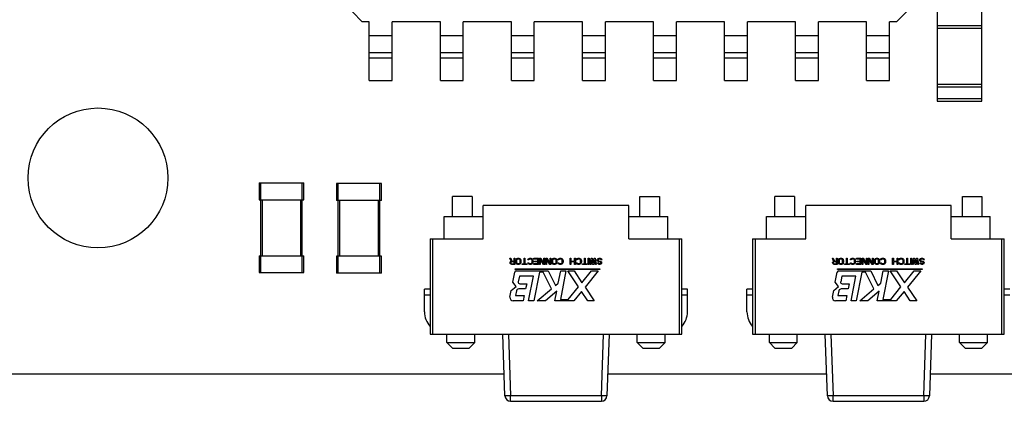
# Model space of a CAD drawing. Header units: millimetres. Extents: x -257 to 878, y 386 to 760.
# Tile 14 of 39: x 509.25 to 526.85, y 477.68 to 484.49. Entities that reach past the tile are written whole.
import ezdxf

# ---------------------------------------------------------------- set-up
doc = ezdxf.new("R2010")
doc.units = ezdxf.units.MM
doc.header["$LTSCALE"] = 30.734
doc.layers.get('0').update_dxf_attribs({"linetype": 'CONTINUOUS'})

msp = doc.modelspace()

# ---------------------------------------------------------------- linework, layer by layer
at = {"color": 7, "linetype": 'Continuous'}
for p, q in [((515.374, 484.457), (515.199, 484.632)), ((525.099, 484.632), (524.924, 484.457)), ((525.649, 484.637), (525.649, 483.037)), ((526.449, 483.037), (526.449, 484.637)), ((515.499, 484.457), (515.374, 484.457)), ((515.499, 483.407), (515.499, 484.457)), ((515.909, 483.407), (515.909, 484.457)), ((516.769, 484.457), (515.909, 484.457)), ((516.769, 483.407), (516.769, 484.457)), ((517.179, 483.407), (517.179, 484.457)), ((518.039, 484.457), (517.179, 484.457)), ((518.039, 483.407), (518.039, 484.457)), ((518.449, 483.407), (518.449, 484.457)), ((519.309, 484.457), (518.449, 484.457)), ((519.309, 483.407), (519.309, 484.457)), ((519.719, 483.407), (519.719, 484.457)), ((520.579, 484.457), (519.719, 484.457)), ((520.579, 483.407), (520.579, 484.457)), ((520.989, 483.407), (520.989, 484.457)), ((521.849, 484.457), (520.989, 484.457)), ((521.849, 483.407), (521.849, 484.457)), ((522.259, 483.407), (522.259, 484.457)), ((523.119, 484.457), (522.259, 484.457)), ((523.119, 483.407), (523.119, 484.457)), ((523.529, 483.407), (523.529, 484.457)), ((524.389, 484.457), (523.529, 484.457)), ((524.389, 483.407), (524.389, 484.457)), ((524.799, 483.407), (524.799, 484.457)), ((524.924, 484.457), (524.799, 484.457)), ((526.449, 484.382), (525.649, 484.382)), ((515.909, 484.207), (515.499, 484.207)), ((517.179, 484.207), (516.769, 484.207)), ((518.449, 484.207), (518.039, 484.207)), ((519.719, 484.207), (519.309, 484.207)), ((520.989, 484.207), (520.579, 484.207)), ((522.259, 484.207), (521.849, 484.207)), ((523.529, 484.207), (523.119, 484.207)), ((524.799, 484.207), (524.389, 484.207)), ((526.449, 484.337), (525.649, 484.337)), ((515.499, 483.907), (515.909, 483.907)), ((516.769, 483.907), (517.179, 483.907)), ((518.039, 483.907), (518.449, 483.907)), ((519.309, 483.907), (519.719, 483.907)), ((520.579, 483.907), (520.989, 483.907)), ((521.849, 483.907), (522.259, 483.907)), ((523.119, 483.907), (523.529, 483.907)), ((524.389, 483.907), (524.799, 483.907)), ((515.909, 483.807), (515.499, 483.807)), ((517.179, 483.807), (516.769, 483.807)), ((518.449, 483.807), (518.039, 483.807)), ((519.719, 483.807), (519.309, 483.807)), ((520.989, 483.807), (520.579, 483.807)), ((522.259, 483.807), (521.849, 483.807)), ((523.529, 483.807), (523.119, 483.807)), ((524.799, 483.807), (524.389, 483.807)), ((515.499, 483.407), (515.909, 483.407)), ((516.769, 483.407), (517.179, 483.407)), ((518.039, 483.407), (518.449, 483.407)), ((519.309, 483.407), (519.719, 483.407)), ((520.579, 483.407), (520.989, 483.407)), ((521.849, 483.407), (522.259, 483.407)), ((523.119, 483.407), (523.529, 483.407)), ((524.389, 483.407), (524.799, 483.407)), ((526.449, 483.337), (525.649, 483.337)), ((525.649, 483.292), (526.449, 483.292)), ((526.449, 483.082), (525.649, 483.082)), ((525.649, 483.037), (526.449, 483.037)), ((513.531, 481.577), (513.531, 481.277)), ((513.531, 481.577), (514.331, 481.577)), ((513.561, 479.977), (513.561, 481.577)), ((514.301, 479.977), (514.301, 481.577)), ((514.331, 481.277), (514.331, 481.577)), ((514.915, 481.567), (514.915, 481.267)), ((515.715, 481.567), (514.915, 481.567)), ((514.945, 479.967), (514.945, 481.567)), ((515.685, 479.967), (515.685, 481.567)), ((515.715, 481.267), (515.715, 481.567)), ((513.531, 481.277), (514.331, 481.277)), ((513.591, 480.277), (513.591, 481.277)), ((514.271, 481.277), (514.271, 480.277)), ((515.715, 481.267), (514.915, 481.267)), ((514.975, 480.267), (514.975, 481.267)), ((515.655, 481.267), (515.655, 480.267)), ((516.986, 480.977), (516.986, 481.335)), ((517.336, 481.335), (516.986, 481.335)), ((517.336, 481.335), (517.336, 480.977)), ((520.336, 480.977), (520.336, 481.335)), ((520.336, 481.335), (520.686, 481.335)), ((520.686, 481.335), (520.686, 480.977)), ((522.75, 480.977), (522.75, 481.335)), ((523.1, 481.335), (522.75, 481.335)), ((523.1, 481.335), (523.1, 480.977)), ((526.1, 480.977), (526.1, 481.335)), ((526.1, 481.335), (526.45, 481.335)), ((526.45, 481.335), (526.45, 480.977)), ((517.536, 480.577), (517.536, 481.177)), ((520.136, 481.177), (517.536, 481.177)), ((520.136, 480.577), (520.136, 481.177)), ((523.3, 480.577), (523.3, 481.177)), ((525.9, 481.177), (523.3, 481.177)), ((525.9, 480.577), (525.9, 481.177)), ((516.836, 480.577), (516.836, 480.977)), ((516.836, 480.977), (517.536, 480.977)), ((520.136, 480.977), (520.836, 480.977)), ((520.836, 480.577), (520.836, 480.977)), ((522.6, 480.577), (522.6, 480.977)), ((522.6, 480.977), (523.3, 480.977)), ((525.9, 480.977), (526.6, 480.977)), ((526.6, 480.577), (526.6, 480.977)), ((516.586, 480.577), (516.586, 478.877)), ((516.586, 480.577), (517.536, 480.577)), ((516.636, 478.877), (516.636, 480.577)), ((520.136, 480.577), (521.086, 480.577)), ((521.036, 480.577), (521.036, 478.877)), ((521.086, 478.877), (521.086, 480.577)), ((522.35, 480.577), (522.35, 478.877)), ((522.35, 480.577), (523.3, 480.577)), ((522.4, 478.877), (522.4, 480.577)), ((525.9, 480.577), (526.85, 480.577)), ((526.8, 480.577), (526.8, 478.877)), ((526.85, 478.877), (526.85, 480.577)), ((513.531, 480.277), (513.531, 479.977)), ((513.531, 480.277), (514.331, 480.277)), ((514.331, 479.977), (514.331, 480.277)), ((514.915, 480.267), (514.915, 479.967)), ((515.715, 480.267), (514.915, 480.267)), ((515.715, 479.967), (515.715, 480.267)), ((518.034, 480.178), (518.013, 480.232)), ((518.013, 480.232), (518.029, 480.232)), ((518.015, 480.157), (518.018, 480.164)), ((518.015, 480.148), (518.015, 480.157)), ((518.018, 480.141), (518.015, 480.148)), ((518.018, 480.164), (518.025, 480.174)), ((518.025, 480.131), (518.018, 480.141)), ((518.025, 480.174), (518.034, 480.178)), ((518.029, 480.232), (518.048, 480.183)), ((518.031, 480.162), (518.029, 480.155)), ((518.029, 480.155), (518.029, 480.148)), ((518.029, 480.148), (518.031, 480.141)), ((518.036, 480.167), (518.031, 480.162)), ((518.031, 480.141), (518.036, 480.136)), ((518.043, 480.169), (518.036, 480.167)), ((518.036, 480.136), (518.043, 480.134)), ((518.086, 480.169), (518.043, 480.169)), ((518.048, 480.183), (518.086, 480.183)), ((518.086, 480.183), (518.086, 480.232)), ((518.086, 480.232), (518.1, 480.232)), ((518.086, 480.134), (518.086, 480.169)), ((518.1, 480.232), (518.1, 480.122)), ((518.119, 480.195), (518.121, 480.206)), ((518.119, 480.16), (518.119, 480.195)), ((518.121, 480.148), (518.119, 480.16)), ((518.121, 480.206), (518.125, 480.216)), ((518.125, 480.139), (518.121, 480.148)), ((518.125, 480.216), (518.135, 480.225)), ((518.135, 480.129), (518.125, 480.139)), ((518.135, 480.204), (518.132, 480.195)), ((518.132, 480.195), (518.132, 480.16)), ((518.132, 480.16), (518.135, 480.15)), ((518.135, 480.225), (518.144, 480.23)), ((518.139, 480.211), (518.135, 480.204)), ((518.135, 480.15), (518.139, 480.143)), ((518.146, 480.216), (518.139, 480.211)), ((518.139, 480.143), (518.146, 480.139)), ((518.144, 480.23), (518.155, 480.232)), ((518.155, 480.218), (518.146, 480.216)), ((518.146, 480.139), (518.155, 480.136)), ((518.155, 480.232), (518.174, 480.232)), ((518.174, 480.218), (518.155, 480.218)), ((518.155, 480.136), (518.174, 480.136)), ((518.174, 480.232), (518.185, 480.23)), ((518.183, 480.216), (518.174, 480.218)), ((518.174, 480.136), (518.183, 480.139)), ((518.19, 480.211), (518.183, 480.216)), ((518.183, 480.139), (518.19, 480.143)), ((518.185, 480.23), (518.194, 480.225)), ((518.194, 480.204), (518.19, 480.211)), ((518.19, 480.143), (518.194, 480.15)), ((518.194, 480.225), (518.203, 480.216)), ((518.196, 480.195), (518.194, 480.204)), ((518.194, 480.15), (518.196, 480.16)), ((518.203, 480.139), (518.194, 480.129)), ((518.196, 480.16), (518.196, 480.195)), ((518.203, 480.216), (518.208, 480.206)), ((518.208, 480.148), (518.203, 480.139)), ((518.208, 480.206), (518.21, 480.195)), ((518.21, 480.16), (518.208, 480.148)), ((518.21, 480.195), (518.21, 480.16)), ((518.265, 480.134), (518.265, 480.232)), ((518.265, 480.232), (518.279, 480.232)), ((518.279, 480.232), (518.279, 480.134)), ((518.334, 480.204), (518.336, 480.216)), ((518.348, 480.204), (518.334, 480.204)), ((518.336, 480.139), (518.334, 480.15)), ((518.334, 480.15), (518.348, 480.15)), ((518.336, 480.216), (518.345, 480.225)), ((518.345, 480.129), (518.336, 480.139)), ((518.345, 480.225), (518.355, 480.23)), ((518.35, 480.211), (518.348, 480.204)), ((518.348, 480.15), (518.35, 480.143)), ((518.357, 480.216), (518.35, 480.211)), ((518.35, 480.143), (518.357, 480.139)), ((518.355, 480.23), (518.366, 480.232)), ((518.366, 480.218), (518.357, 480.216)), ((518.357, 480.139), (518.366, 480.136)), ((518.366, 480.232), (518.387, 480.232)), ((518.387, 480.218), (518.366, 480.218)), ((518.366, 480.136), (518.387, 480.136)), ((518.387, 480.232), (518.398, 480.23)), ((518.396, 480.216), (518.387, 480.218)), ((518.387, 480.136), (518.396, 480.139)), ((518.403, 480.211), (518.396, 480.216)), ((518.396, 480.139), (518.403, 480.143)), ((518.398, 480.23), (518.407, 480.225)), ((518.407, 480.204), (518.403, 480.211)), ((518.403, 480.143), (518.407, 480.15)), ((518.407, 480.225), (518.416, 480.216)), ((518.41, 480.195), (518.407, 480.204)), ((518.407, 480.15), (518.41, 480.16)), ((518.416, 480.139), (518.407, 480.129)), ((518.41, 480.16), (518.41, 480.195)), ((518.416, 480.216), (518.421, 480.206)), ((518.421, 480.148), (518.416, 480.139)), ((518.421, 480.206), (518.423, 480.195)), ((518.423, 480.16), (518.421, 480.148)), ((518.423, 480.195), (518.423, 480.16)), ((518.442, 480.218), (518.442, 480.232)), ((518.442, 480.232), (518.524, 480.232)), ((518.51, 480.218), (518.442, 480.218)), ((518.442, 480.122), (518.442, 480.136)), ((518.442, 480.136), (518.51, 480.136)), ((518.451, 480.167), (518.451, 480.181)), ((518.451, 480.181), (518.51, 480.181)), ((518.51, 480.167), (518.451, 480.167)), ((518.51, 480.181), (518.51, 480.218)), ((518.51, 480.136), (518.51, 480.167)), ((518.524, 480.232), (518.524, 480.122)), ((518.543, 480.122), (518.543, 480.232)), ((518.543, 480.232), (518.563, 480.232)), ((518.556, 480.216), (518.556, 480.122)), ((518.614, 480.122), (518.556, 480.216)), ((518.563, 480.232), (518.62, 480.136)), ((518.62, 480.136), (518.62, 480.232)), ((518.62, 480.232), (518.634, 480.232)), ((518.634, 480.232), (518.634, 480.122)), ((518.653, 480.122), (518.653, 480.232)), ((518.653, 480.232), (518.673, 480.232)), ((518.666, 480.216), (518.666, 480.122)), ((518.724, 480.122), (518.666, 480.216)), ((518.673, 480.232), (518.73, 480.136)), ((518.73, 480.136), (518.73, 480.232)), ((518.73, 480.232), (518.744, 480.232)), ((518.744, 480.232), (518.744, 480.122)), ((518.763, 480.195), (518.765, 480.206)), ((518.763, 480.16), (518.763, 480.195)), ((518.765, 480.148), (518.763, 480.16)), ((518.765, 480.206), (518.769, 480.216)), ((518.769, 480.139), (518.765, 480.148)), ((518.769, 480.216), (518.779, 480.225)), ((518.779, 480.129), (518.769, 480.139)), ((518.779, 480.204), (518.776, 480.195)), ((518.776, 480.195), (518.776, 480.16)), ((518.776, 480.16), (518.779, 480.15)), ((518.779, 480.225), (518.788, 480.23)), ((518.783, 480.211), (518.779, 480.204)), ((518.779, 480.15), (518.783, 480.143)), ((518.79, 480.216), (518.783, 480.211)), ((518.783, 480.143), (518.79, 480.139)), ((518.788, 480.23), (518.799, 480.232)), ((518.799, 480.218), (518.79, 480.216)), ((518.79, 480.139), (518.799, 480.136)), ((518.799, 480.232), (518.818, 480.232)), ((518.818, 480.218), (518.799, 480.218)), ((518.799, 480.136), (518.818, 480.136)), ((518.818, 480.232), (518.829, 480.23)), ((518.827, 480.216), (518.818, 480.218)), ((518.818, 480.136), (518.827, 480.139)), ((518.834, 480.211), (518.827, 480.216)), ((518.827, 480.139), (518.834, 480.143)), ((518.829, 480.23), (518.838, 480.225)), ((518.838, 480.204), (518.834, 480.211)), ((518.834, 480.143), (518.838, 480.15)), ((518.838, 480.225), (518.847, 480.216)), ((518.84, 480.195), (518.838, 480.204)), ((518.838, 480.15), (518.84, 480.16)), ((518.847, 480.139), (518.838, 480.129)), ((518.84, 480.16), (518.84, 480.195)), ((518.847, 480.216), (518.852, 480.206)), ((518.852, 480.148), (518.847, 480.139)), ((518.852, 480.206), (518.854, 480.195)), ((518.854, 480.16), (518.852, 480.148)), ((518.854, 480.195), (518.854, 480.16)), ((518.873, 480.204), (518.875, 480.216)), ((518.886, 480.204), (518.873, 480.204)), ((518.875, 480.139), (518.873, 480.15)), ((518.873, 480.15), (518.886, 480.15)), ((518.875, 480.216), (518.884, 480.225)), ((518.884, 480.129), (518.875, 480.139)), ((518.884, 480.225), (518.893, 480.23)), ((518.889, 480.211), (518.886, 480.204)), ((518.886, 480.15), (518.889, 480.143)), ((518.895, 480.216), (518.889, 480.211)), ((518.889, 480.143), (518.895, 480.139)), ((518.893, 480.23), (518.905, 480.232)), ((518.905, 480.218), (518.895, 480.216)), ((518.895, 480.139), (518.905, 480.136)), ((518.905, 480.232), (518.925, 480.232)), ((518.925, 480.218), (518.905, 480.218)), ((518.905, 480.136), (518.925, 480.136)), ((518.925, 480.232), (518.937, 480.23)), ((518.934, 480.216), (518.925, 480.218)), ((518.925, 480.136), (518.934, 480.139)), ((518.941, 480.211), (518.934, 480.216)), ((518.934, 480.139), (518.941, 480.143)), ((518.937, 480.23), (518.946, 480.225)), ((518.946, 480.204), (518.941, 480.211)), ((518.941, 480.143), (518.946, 480.15)), ((518.946, 480.225), (518.955, 480.216)), ((518.948, 480.195), (518.946, 480.204)), ((518.946, 480.15), (518.948, 480.16)), ((518.955, 480.139), (518.946, 480.129)), ((518.948, 480.16), (518.948, 480.195)), ((518.955, 480.216), (518.96, 480.206)), ((518.96, 480.148), (518.955, 480.139)), ((518.96, 480.206), (518.962, 480.195)), ((518.962, 480.16), (518.96, 480.148)), ((518.962, 480.195), (518.962, 480.16)), ((519.09, 480.122), (519.09, 480.232)), ((519.09, 480.232), (519.104, 480.232)), ((519.104, 480.232), (519.104, 480.181)), ((519.104, 480.181), (519.168, 480.181)), ((519.104, 480.167), (519.104, 480.122)), ((519.168, 480.167), (519.104, 480.167)), ((519.168, 480.181), (519.168, 480.232)), ((519.168, 480.232), (519.182, 480.232)), ((519.168, 480.122), (519.168, 480.167)), ((519.182, 480.232), (519.182, 480.122)), ((519.2, 480.204), (519.203, 480.216)), ((519.214, 480.204), (519.2, 480.204)), ((519.203, 480.139), (519.2, 480.15)), ((519.2, 480.15), (519.214, 480.15)), ((519.203, 480.216), (519.212, 480.225)), ((519.212, 480.129), (519.203, 480.139)), ((519.212, 480.225), (519.221, 480.23)), ((519.216, 480.211), (519.214, 480.204)), ((519.214, 480.15), (519.216, 480.143)), ((519.223, 480.216), (519.216, 480.211)), ((519.216, 480.143), (519.223, 480.139)), ((519.221, 480.23), (519.232, 480.232)), ((519.232, 480.218), (519.223, 480.216)), ((519.223, 480.139), (519.232, 480.136)), ((519.232, 480.232), (519.253, 480.232)), ((519.253, 480.218), (519.232, 480.218)), ((519.232, 480.136), (519.253, 480.136)), ((519.253, 480.232), (519.264, 480.23)), ((519.262, 480.216), (519.253, 480.218)), ((519.253, 480.136), (519.262, 480.139)), ((519.269, 480.211), (519.262, 480.216)), ((519.262, 480.139), (519.269, 480.143)), ((519.264, 480.23), (519.274, 480.225)), ((519.274, 480.204), (519.269, 480.211)), ((519.269, 480.143), (519.274, 480.15)), ((519.274, 480.225), (519.283, 480.216)), ((519.276, 480.195), (519.274, 480.204)), ((519.274, 480.15), (519.276, 480.16)), ((519.283, 480.139), (519.274, 480.129)), ((519.276, 480.16), (519.276, 480.195)), ((519.283, 480.216), (519.287, 480.206)), ((519.287, 480.148), (519.283, 480.139)), ((519.287, 480.206), (519.29, 480.195)), ((519.29, 480.16), (519.287, 480.148)), ((519.29, 480.195), (519.29, 480.16)), ((519.345, 480.134), (519.345, 480.232)), ((519.345, 480.232), (519.358, 480.232)), ((519.358, 480.232), (519.358, 480.134)), ((519.413, 480.122), (519.413, 480.232)), ((519.413, 480.232), (519.427, 480.232)), ((519.427, 480.232), (519.427, 480.122)), ((519.445, 480.122), (519.464, 480.232)), ((519.473, 480.206), (519.459, 480.122)), ((519.464, 480.232), (519.482, 480.232)), ((519.491, 480.122), (519.473, 480.206)), ((519.482, 480.232), (519.5, 480.143)), ((519.5, 480.143), (519.519, 480.232)), ((519.528, 480.206), (519.51, 480.122)), ((519.519, 480.232), (519.537, 480.232)), ((519.542, 480.122), (519.528, 480.206)), ((519.537, 480.232), (519.555, 480.122)), ((519.574, 480.206), (519.578, 480.216)), ((519.574, 480.195), (519.574, 480.206)), ((519.578, 480.185), (519.574, 480.195)), ((519.578, 480.216), (519.588, 480.225)), ((519.588, 480.176), (519.578, 480.185)), ((519.583, 480.141), (519.581, 480.148)), ((519.581, 480.148), (519.594, 480.148)), ((519.59, 480.131), (519.583, 480.141)), ((519.588, 480.225), (519.597, 480.23)), ((519.592, 480.211), (519.588, 480.204)), ((519.588, 480.204), (519.588, 480.197)), ((519.588, 480.197), (519.592, 480.19)), ((519.597, 480.171), (519.588, 480.176)), ((519.599, 480.216), (519.592, 480.211)), ((519.592, 480.19), (519.599, 480.185)), ((519.594, 480.148), (519.597, 480.143)), ((519.597, 480.23), (519.608, 480.232)), ((519.608, 480.169), (519.597, 480.171)), ((519.597, 480.143), (519.601, 480.139)), ((519.608, 480.218), (519.599, 480.216)), ((519.599, 480.185), (519.608, 480.183)), ((519.601, 480.139), (519.608, 480.136)), ((519.608, 480.232), (519.626, 480.232)), ((519.626, 480.218), (519.608, 480.218)), ((519.608, 480.183), (519.622, 480.183)), ((519.622, 480.169), (519.608, 480.169)), ((519.608, 480.136), (519.622, 480.136)), ((519.622, 480.183), (519.631, 480.181)), ((519.629, 480.167), (519.622, 480.169)), ((519.622, 480.136), (519.629, 480.139)), ((519.626, 480.232), (519.638, 480.23)), ((519.636, 480.216), (519.626, 480.218)), ((519.636, 480.162), (519.629, 480.167)), ((519.629, 480.139), (519.636, 480.143)), ((519.631, 480.181), (519.64, 480.176)), ((519.643, 480.209), (519.636, 480.216)), ((519.638, 480.155), (519.636, 480.162)), ((519.636, 480.143), (519.638, 480.15)), ((519.638, 480.23), (519.649, 480.223)), ((519.638, 480.15), (519.638, 480.155)), ((519.64, 480.176), (519.649, 480.167)), ((519.649, 480.139), (519.64, 480.129)), ((519.645, 480.202), (519.643, 480.209)), ((519.659, 480.202), (519.645, 480.202)), ((519.649, 480.223), (519.656, 480.211)), ((519.649, 480.167), (519.652, 480.157)), ((519.652, 480.148), (519.649, 480.139)), ((519.652, 480.157), (519.652, 480.148)), ((519.656, 480.211), (519.659, 480.202)), ((523.798, 480.178), (523.777, 480.232)), ((523.777, 480.232), (523.793, 480.232)), ((523.779, 480.157), (523.782, 480.164)), ((523.779, 480.148), (523.779, 480.157)), ((523.782, 480.141), (523.779, 480.148)), ((523.782, 480.164), (523.789, 480.174)), ((523.789, 480.131), (523.782, 480.141)), ((523.789, 480.174), (523.798, 480.178)), ((523.793, 480.232), (523.812, 480.183)), ((523.795, 480.162), (523.793, 480.155)), ((523.793, 480.155), (523.793, 480.148)), ((523.793, 480.148), (523.795, 480.141)), ((523.8, 480.167), (523.795, 480.162)), ((523.795, 480.141), (523.8, 480.136)), ((523.807, 480.169), (523.8, 480.167)), ((523.8, 480.136), (523.807, 480.134)), ((523.85, 480.169), (523.807, 480.169)), ((523.812, 480.183), (523.85, 480.183)), ((523.85, 480.183), (523.85, 480.232)), ((523.85, 480.232), (523.864, 480.232)), ((523.85, 480.134), (523.85, 480.169)), ((523.864, 480.232), (523.864, 480.122)), ((523.883, 480.195), (523.885, 480.206)), ((523.883, 480.16), (523.883, 480.195)), ((523.885, 480.148), (523.883, 480.16)), ((523.885, 480.206), (523.889, 480.216)), ((523.889, 480.139), (523.885, 480.148)), ((523.889, 480.216), (523.899, 480.225)), ((523.899, 480.129), (523.889, 480.139)), ((523.899, 480.204), (523.896, 480.195)), ((523.896, 480.195), (523.896, 480.16)), ((523.896, 480.16), (523.899, 480.15)), ((523.899, 480.225), (523.908, 480.23)), ((523.903, 480.211), (523.899, 480.204)), ((523.899, 480.15), (523.903, 480.143)), ((523.91, 480.216), (523.903, 480.211)), ((523.903, 480.143), (523.91, 480.139)), ((523.908, 480.23), (523.919, 480.232)), ((523.919, 480.218), (523.91, 480.216)), ((523.91, 480.139), (523.919, 480.136)), ((523.919, 480.232), (523.938, 480.232)), ((523.938, 480.218), (523.919, 480.218)), ((523.919, 480.136), (523.938, 480.136)), ((523.938, 480.232), (523.949, 480.23)), ((523.947, 480.216), (523.938, 480.218)), ((523.938, 480.136), (523.947, 480.139)), ((523.954, 480.211), (523.947, 480.216)), ((523.947, 480.139), (523.954, 480.143)), ((523.949, 480.23), (523.958, 480.225)), ((523.958, 480.204), (523.954, 480.211)), ((523.954, 480.143), (523.958, 480.15)), ((523.958, 480.225), (523.967, 480.216)), ((523.96, 480.195), (523.958, 480.204)), ((523.958, 480.15), (523.96, 480.16)), ((523.967, 480.139), (523.958, 480.129)), ((523.96, 480.16), (523.96, 480.195)), ((523.967, 480.216), (523.972, 480.206)), ((523.972, 480.148), (523.967, 480.139)), ((523.972, 480.206), (523.974, 480.195)), ((523.974, 480.16), (523.972, 480.148)), ((523.974, 480.195), (523.974, 480.16)), ((524.029, 480.134), (524.029, 480.232)), ((524.029, 480.232), (524.043, 480.232)), ((524.043, 480.232), (524.043, 480.134)), ((524.098, 480.204), (524.1, 480.216)), ((524.112, 480.204), (524.098, 480.204)), ((524.1, 480.139), (524.098, 480.15)), ((524.098, 480.15), (524.112, 480.15)), ((524.1, 480.216), (524.109, 480.225)), ((524.109, 480.129), (524.1, 480.139)), ((524.109, 480.225), (524.119, 480.23)), ((524.114, 480.211), (524.112, 480.204)), ((524.112, 480.15), (524.114, 480.143)), ((524.121, 480.216), (524.114, 480.211)), ((524.114, 480.143), (524.121, 480.139)), ((524.119, 480.23), (524.13, 480.232)), ((524.13, 480.218), (524.121, 480.216)), ((524.121, 480.139), (524.13, 480.136)), ((524.13, 480.232), (524.151, 480.232)), ((524.151, 480.218), (524.13, 480.218)), ((524.13, 480.136), (524.151, 480.136)), ((524.151, 480.232), (524.162, 480.23)), ((524.16, 480.216), (524.151, 480.218)), ((524.151, 480.136), (524.16, 480.139)), ((524.167, 480.211), (524.16, 480.216)), ((524.16, 480.139), (524.167, 480.143)), ((524.162, 480.23), (524.171, 480.225)), ((524.171, 480.204), (524.167, 480.211)), ((524.167, 480.143), (524.171, 480.15)), ((524.171, 480.225), (524.18, 480.216)), ((524.174, 480.195), (524.171, 480.204)), ((524.171, 480.15), (524.174, 480.16)), ((524.18, 480.139), (524.171, 480.129)), ((524.174, 480.16), (524.174, 480.195)), ((524.18, 480.216), (524.185, 480.206)), ((524.185, 480.148), (524.18, 480.139)), ((524.185, 480.206), (524.187, 480.195)), ((524.187, 480.16), (524.185, 480.148)), ((524.187, 480.195), (524.187, 480.16)), ((524.206, 480.218), (524.206, 480.232)), ((524.206, 480.232), (524.288, 480.232)), ((524.274, 480.218), (524.206, 480.218)), ((524.206, 480.122), (524.206, 480.136)), ((524.206, 480.136), (524.274, 480.136)), ((524.215, 480.167), (524.215, 480.181)), ((524.215, 480.181), (524.274, 480.181)), ((524.274, 480.167), (524.215, 480.167)), ((524.274, 480.181), (524.274, 480.218)), ((524.274, 480.136), (524.274, 480.167)), ((524.288, 480.232), (524.288, 480.122)), ((524.307, 480.122), (524.307, 480.232)), ((524.307, 480.232), (524.327, 480.232)), ((524.32, 480.216), (524.32, 480.122)), ((524.378, 480.122), (524.32, 480.216)), ((524.327, 480.232), (524.384, 480.136)), ((524.384, 480.136), (524.384, 480.232)), ((524.384, 480.232), (524.398, 480.232)), ((524.398, 480.232), (524.398, 480.122)), ((524.417, 480.122), (524.417, 480.232)), ((524.417, 480.232), (524.437, 480.232)), ((524.43, 480.216), (524.43, 480.122)), ((524.488, 480.122), (524.43, 480.216)), ((524.437, 480.232), (524.494, 480.136)), ((524.494, 480.136), (524.494, 480.232)), ((524.494, 480.232), (524.508, 480.232)), ((524.508, 480.232), (524.508, 480.122)), ((524.527, 480.195), (524.529, 480.206)), ((524.527, 480.16), (524.527, 480.195)), ((524.529, 480.148), (524.527, 480.16)), ((524.529, 480.206), (524.533, 480.216)), ((524.533, 480.139), (524.529, 480.148)), ((524.533, 480.216), (524.543, 480.225)), ((524.543, 480.129), (524.533, 480.139)), ((524.543, 480.204), (524.54, 480.195)), ((524.54, 480.195), (524.54, 480.16)), ((524.54, 480.16), (524.543, 480.15)), ((524.543, 480.225), (524.552, 480.23)), ((524.547, 480.211), (524.543, 480.204)), ((524.543, 480.15), (524.547, 480.143)), ((524.554, 480.216), (524.547, 480.211)), ((524.547, 480.143), (524.554, 480.139)), ((524.552, 480.23), (524.563, 480.232)), ((524.563, 480.218), (524.554, 480.216)), ((524.554, 480.139), (524.563, 480.136)), ((524.563, 480.232), (524.582, 480.232)), ((524.582, 480.218), (524.563, 480.218)), ((524.563, 480.136), (524.582, 480.136)), ((524.582, 480.232), (524.593, 480.23)), ((524.591, 480.216), (524.582, 480.218)), ((524.582, 480.136), (524.591, 480.139)), ((524.598, 480.211), (524.591, 480.216)), ((524.591, 480.139), (524.598, 480.143)), ((524.593, 480.23), (524.602, 480.225)), ((524.602, 480.204), (524.598, 480.211)), ((524.598, 480.143), (524.602, 480.15)), ((524.602, 480.225), (524.611, 480.216)), ((524.604, 480.195), (524.602, 480.204)), ((524.602, 480.15), (524.604, 480.16)), ((524.611, 480.139), (524.602, 480.129)), ((524.604, 480.16), (524.604, 480.195)), ((524.611, 480.216), (524.616, 480.206)), ((524.616, 480.148), (524.611, 480.139)), ((524.616, 480.206), (524.618, 480.195)), ((524.618, 480.16), (524.616, 480.148)), ((524.618, 480.195), (524.618, 480.16)), ((524.637, 480.204), (524.639, 480.216)), ((524.65, 480.204), (524.637, 480.204)), ((524.639, 480.139), (524.637, 480.15)), ((524.637, 480.15), (524.65, 480.15)), ((524.639, 480.216), (524.648, 480.225)), ((524.648, 480.129), (524.639, 480.139)), ((524.648, 480.225), (524.657, 480.23)), ((524.653, 480.211), (524.65, 480.204)), ((524.65, 480.15), (524.653, 480.143)), ((524.659, 480.216), (524.653, 480.211)), ((524.653, 480.143), (524.659, 480.139)), ((524.657, 480.23), (524.669, 480.232)), ((524.669, 480.218), (524.659, 480.216)), ((524.659, 480.139), (524.669, 480.136)), ((524.669, 480.232), (524.689, 480.232)), ((524.689, 480.218), (524.669, 480.218)), ((524.669, 480.136), (524.689, 480.136)), ((524.689, 480.232), (524.701, 480.23)), ((524.698, 480.216), (524.689, 480.218)), ((524.689, 480.136), (524.698, 480.139)), ((524.705, 480.211), (524.698, 480.216)), ((524.698, 480.139), (524.705, 480.143)), ((524.701, 480.23), (524.71, 480.225)), ((524.71, 480.204), (524.705, 480.211)), ((524.705, 480.143), (524.71, 480.15)), ((524.71, 480.225), (524.719, 480.216)), ((524.712, 480.195), (524.71, 480.204)), ((524.71, 480.15), (524.712, 480.16)), ((524.719, 480.139), (524.71, 480.129)), ((524.712, 480.16), (524.712, 480.195)), ((524.719, 480.216), (524.724, 480.206)), ((524.724, 480.148), (524.719, 480.139)), ((524.724, 480.206), (524.726, 480.195)), ((524.726, 480.16), (524.724, 480.148)), ((524.726, 480.195), (524.726, 480.16)), ((524.854, 480.122), (524.854, 480.232)), ((524.854, 480.232), (524.868, 480.232)), ((524.868, 480.232), (524.868, 480.181)), ((524.868, 480.181), (524.932, 480.181)), ((524.868, 480.167), (524.868, 480.122)), ((524.932, 480.167), (524.868, 480.167)), ((524.932, 480.181), (524.932, 480.232)), ((524.932, 480.232), (524.946, 480.232)), ((524.932, 480.122), (524.932, 480.167)), ((524.946, 480.232), (524.946, 480.122)), ((524.964, 480.204), (524.967, 480.216)), ((524.978, 480.204), (524.964, 480.204)), ((524.967, 480.139), (524.964, 480.15)), ((524.964, 480.15), (524.978, 480.15)), ((524.967, 480.216), (524.976, 480.225)), ((524.976, 480.129), (524.967, 480.139)), ((524.976, 480.225), (524.985, 480.23)), ((524.98, 480.211), (524.978, 480.204)), ((524.978, 480.15), (524.98, 480.143)), ((524.987, 480.216), (524.98, 480.211)), ((524.98, 480.143), (524.987, 480.139)), ((524.985, 480.23), (524.996, 480.232)), ((524.996, 480.218), (524.987, 480.216)), ((524.987, 480.139), (524.996, 480.136)), ((524.996, 480.232), (525.017, 480.232)), ((525.017, 480.218), (524.996, 480.218)), ((524.996, 480.136), (525.017, 480.136)), ((525.017, 480.232), (525.028, 480.23)), ((525.026, 480.216), (525.017, 480.218)), ((525.017, 480.136), (525.026, 480.139)), ((525.033, 480.211), (525.026, 480.216)), ((525.026, 480.139), (525.033, 480.143)), ((525.028, 480.23), (525.038, 480.225)), ((525.038, 480.204), (525.033, 480.211)), ((525.033, 480.143), (525.038, 480.15)), ((525.038, 480.225), (525.047, 480.216)), ((525.04, 480.195), (525.038, 480.204)), ((525.038, 480.15), (525.04, 480.16)), ((525.047, 480.139), (525.038, 480.129)), ((525.04, 480.16), (525.04, 480.195)), ((525.047, 480.216), (525.051, 480.206)), ((525.051, 480.148), (525.047, 480.139)), ((525.051, 480.206), (525.054, 480.195)), ((525.054, 480.16), (525.051, 480.148)), ((525.054, 480.195), (525.054, 480.16)), ((525.109, 480.134), (525.109, 480.232)), ((525.109, 480.232), (525.122, 480.232)), ((525.122, 480.232), (525.122, 480.134)), ((525.177, 480.122), (525.177, 480.232)), ((525.177, 480.232), (525.191, 480.232)), ((525.191, 480.232), (525.191, 480.122)), ((525.209, 480.122), (525.228, 480.232)), ((525.237, 480.206), (525.223, 480.122)), ((525.228, 480.232), (525.246, 480.232)), ((525.255, 480.122), (525.237, 480.206)), ((525.246, 480.232), (525.264, 480.143)), ((525.264, 480.143), (525.283, 480.232)), ((525.292, 480.206), (525.274, 480.122)), ((525.283, 480.232), (525.301, 480.232)), ((525.306, 480.122), (525.292, 480.206)), ((525.301, 480.232), (525.319, 480.122)), ((525.338, 480.206), (525.342, 480.216)), ((525.338, 480.195), (525.338, 480.206)), ((525.342, 480.185), (525.338, 480.195)), ((525.342, 480.216), (525.352, 480.225)), ((525.352, 480.176), (525.342, 480.185)), ((525.347, 480.141), (525.345, 480.148)), ((525.345, 480.148), (525.358, 480.148)), ((525.354, 480.131), (525.347, 480.141)), ((525.352, 480.225), (525.361, 480.23)), ((525.356, 480.211), (525.352, 480.204)), ((525.352, 480.204), (525.352, 480.197)), ((525.352, 480.197), (525.356, 480.19)), ((525.361, 480.171), (525.352, 480.176)), ((525.363, 480.216), (525.356, 480.211)), ((525.356, 480.19), (525.363, 480.185)), ((525.358, 480.148), (525.361, 480.143)), ((525.361, 480.23), (525.372, 480.232)), ((525.372, 480.169), (525.361, 480.171)), ((525.361, 480.143), (525.365, 480.139)), ((525.372, 480.218), (525.363, 480.216)), ((525.363, 480.185), (525.372, 480.183)), ((525.365, 480.139), (525.372, 480.136)), ((525.372, 480.232), (525.39, 480.232)), ((525.39, 480.218), (525.372, 480.218)), ((525.372, 480.183), (525.386, 480.183)), ((525.386, 480.169), (525.372, 480.169)), ((525.372, 480.136), (525.386, 480.136)), ((525.386, 480.183), (525.395, 480.181)), ((525.393, 480.167), (525.386, 480.169)), ((525.386, 480.136), (525.393, 480.139)), ((525.39, 480.232), (525.402, 480.23)), ((525.4, 480.216), (525.39, 480.218)), ((525.4, 480.162), (525.393, 480.167)), ((525.393, 480.139), (525.4, 480.143)), ((525.395, 480.181), (525.404, 480.176)), ((525.407, 480.209), (525.4, 480.216)), ((525.402, 480.155), (525.4, 480.162)), ((525.4, 480.143), (525.402, 480.15)), ((525.402, 480.23), (525.413, 480.223)), ((525.402, 480.15), (525.402, 480.155)), ((525.404, 480.176), (525.413, 480.167)), ((525.413, 480.139), (525.404, 480.129)), ((525.409, 480.202), (525.407, 480.209)), ((525.423, 480.202), (525.409, 480.202)), ((525.413, 480.223), (525.42, 480.211)), ((525.413, 480.167), (525.416, 480.157)), ((525.416, 480.148), (525.413, 480.139)), ((525.416, 480.157), (525.416, 480.148)), ((525.42, 480.211), (525.423, 480.202)), ((513.531, 479.977), (514.331, 479.977)), ((515.715, 479.967), (514.915, 479.967)), ((518.034, 480.124), (518.025, 480.131)), ((518.045, 480.122), (518.034, 480.124)), ((518.043, 480.134), (518.086, 480.134)), ((518.1, 480.122), (518.045, 480.122)), ((518.065, 479.806), (518.1, 479.983)), ((518.105, 480.029), (518.105, 480.041)), ((518.105, 480.041), (519.62, 480.041)), ((519.62, 480.029), (518.105, 480.029)), ((518.126, 480.005), (518.699, 480.005)), ((518.144, 480.124), (518.135, 480.129)), ((518.155, 480.122), (518.144, 480.124)), ((518.174, 480.122), (518.155, 480.122)), ((518.185, 480.124), (518.174, 480.122)), ((518.194, 480.129), (518.185, 480.124)), ((518.229, 480.122), (518.229, 480.134)), ((518.229, 480.134), (518.265, 480.134)), ((518.316, 480.122), (518.229, 480.122)), ((518.279, 480.134), (518.316, 480.134)), ((518.316, 480.134), (518.316, 480.122)), ((518.355, 480.124), (518.345, 480.129)), ((518.366, 480.122), (518.355, 480.124)), ((518.387, 480.122), (518.366, 480.122)), ((518.398, 480.124), (518.387, 480.122)), ((518.407, 480.129), (518.398, 480.124)), ((518.54, 479.984), (518.44, 479.471)), ((518.524, 480.122), (518.442, 480.122)), ((518.606, 479.984), (518.54, 479.984)), ((518.556, 480.122), (518.543, 480.122)), ((518.754, 479.684), (518.606, 479.984)), ((518.634, 480.122), (518.614, 480.122)), ((518.666, 480.122), (518.653, 480.122)), ((518.699, 480.005), (518.827, 479.746)), ((518.744, 480.122), (518.724, 480.122)), ((518.788, 480.124), (518.779, 480.129)), ((518.799, 480.122), (518.788, 480.124)), ((518.818, 480.122), (518.799, 480.122)), ((518.829, 480.124), (518.818, 480.122)), ((518.838, 480.129), (518.829, 480.124)), ((518.878, 479.789), (518.92, 480.005)), ((518.893, 480.124), (518.884, 480.129)), ((518.905, 480.122), (518.893, 480.124)), ((518.925, 480.122), (518.905, 480.122)), ((519.013, 480.005), (518.914, 479.495)), ((518.92, 480.005), (519.013, 480.005)), ((518.937, 480.124), (518.925, 480.122)), ((518.946, 480.129), (518.937, 480.124)), ((519.238, 479.719), (519.046, 480.005)), ((519.046, 480.005), (519.16, 480.005)), ((519.104, 480.122), (519.09, 480.122)), ((519.16, 480.005), (519.301, 479.796)), ((519.182, 480.122), (519.168, 480.122)), ((519.221, 480.124), (519.212, 480.129)), ((519.232, 480.122), (519.221, 480.124)), ((519.253, 480.122), (519.232, 480.122)), ((519.264, 480.124), (519.253, 480.122)), ((519.274, 480.129), (519.264, 480.124)), ((519.301, 479.796), (519.472, 480.005)), ((519.308, 480.122), (519.308, 480.134)), ((519.308, 480.134), (519.345, 480.134)), ((519.395, 480.122), (519.308, 480.122)), ((519.592, 480.005), (519.355, 479.715)), ((519.358, 480.134), (519.395, 480.134)), ((519.395, 480.134), (519.395, 480.122)), ((519.427, 480.122), (519.413, 480.122)), ((519.459, 480.122), (519.445, 480.122)), ((519.472, 480.005), (519.592, 480.005)), ((519.51, 480.122), (519.491, 480.122)), ((519.555, 480.122), (519.542, 480.122)), ((519.599, 480.124), (519.59, 480.131)), ((519.61, 480.122), (519.599, 480.124)), ((519.622, 480.122), (519.61, 480.122)), ((519.62, 480.041), (519.62, 480.029)), ((519.631, 480.124), (519.622, 480.122)), ((519.64, 480.129), (519.631, 480.124)), ((523.798, 480.124), (523.789, 480.131)), ((523.809, 480.122), (523.798, 480.124)), ((523.807, 480.134), (523.85, 480.134)), ((523.864, 480.122), (523.809, 480.122)), ((523.829, 479.806), (523.864, 479.983)), ((523.869, 480.029), (523.869, 480.041)), ((523.869, 480.041), (525.384, 480.041)), ((525.384, 480.029), (523.869, 480.029)), ((523.89, 480.005), (524.463, 480.005)), ((523.908, 480.124), (523.899, 480.129)), ((523.919, 480.122), (523.908, 480.124)), ((523.938, 480.122), (523.919, 480.122)), ((523.949, 480.124), (523.938, 480.122)), ((523.958, 480.129), (523.949, 480.124)), ((523.993, 480.122), (523.993, 480.134)), ((523.993, 480.134), (524.029, 480.134)), ((524.08, 480.122), (523.993, 480.122)), ((524.043, 480.134), (524.08, 480.134)), ((524.08, 480.134), (524.08, 480.122)), ((524.119, 480.124), (524.109, 480.129)), ((524.13, 480.122), (524.119, 480.124)), ((524.151, 480.122), (524.13, 480.122)), ((524.162, 480.124), (524.151, 480.122)), ((524.171, 480.129), (524.162, 480.124)), ((524.304, 479.984), (524.204, 479.471)), ((524.288, 480.122), (524.206, 480.122)), ((524.37, 479.984), (524.304, 479.984)), ((524.32, 480.122), (524.307, 480.122)), ((524.518, 479.684), (524.37, 479.984)), ((524.398, 480.122), (524.378, 480.122)), ((524.43, 480.122), (524.417, 480.122)), ((524.463, 480.005), (524.591, 479.746)), ((524.508, 480.122), (524.488, 480.122)), ((524.552, 480.124), (524.543, 480.129)), ((524.563, 480.122), (524.552, 480.124)), ((524.582, 480.122), (524.563, 480.122)), ((524.593, 480.124), (524.582, 480.122)), ((524.602, 480.129), (524.593, 480.124)), ((524.642, 479.789), (524.684, 480.005)), ((524.657, 480.124), (524.648, 480.129)), ((524.669, 480.122), (524.657, 480.124)), ((524.689, 480.122), (524.669, 480.122)), ((524.777, 480.005), (524.678, 479.495)), ((524.684, 480.005), (524.777, 480.005)), ((524.701, 480.124), (524.689, 480.122)), ((524.71, 480.129), (524.701, 480.124)), ((525.002, 479.719), (524.81, 480.005)), ((524.81, 480.005), (524.924, 480.005)), ((524.868, 480.122), (524.854, 480.122)), ((524.924, 480.005), (525.065, 479.796)), ((524.946, 480.122), (524.932, 480.122)), ((524.985, 480.124), (524.976, 480.129)), ((524.996, 480.122), (524.985, 480.124)), ((525.017, 480.122), (524.996, 480.122)), ((525.028, 480.124), (525.017, 480.122)), ((525.038, 480.129), (525.028, 480.124)), ((525.065, 479.796), (525.236, 480.005)), ((525.072, 480.122), (525.072, 480.134)), ((525.072, 480.134), (525.109, 480.134)), ((525.159, 480.122), (525.072, 480.122)), ((525.356, 480.005), (525.119, 479.715)), ((525.122, 480.134), (525.159, 480.134)), ((525.159, 480.134), (525.159, 480.122)), ((525.191, 480.122), (525.177, 480.122)), ((525.223, 480.122), (525.209, 480.122)), ((525.236, 480.005), (525.356, 480.005)), ((525.274, 480.122), (525.255, 480.122)), ((525.319, 480.122), (525.306, 480.122)), ((525.363, 480.124), (525.354, 480.131)), ((525.374, 480.122), (525.363, 480.124)), ((525.386, 480.122), (525.374, 480.122)), ((525.384, 480.041), (525.384, 480.029)), ((525.395, 480.124), (525.386, 480.122)), ((525.404, 480.129), (525.395, 480.124)), ((518.124, 479.729), (518.065, 479.806)), ((518.181, 479.912), (518.161, 479.809)), ((518.433, 479.912), (518.181, 479.912)), ((518.347, 479.471), (518.433, 479.912)), ((518.827, 479.746), (518.878, 479.789)), ((523.888, 479.729), (523.829, 479.806)), ((523.945, 479.912), (523.925, 479.809)), ((524.197, 479.912), (523.945, 479.912)), ((524.111, 479.471), (524.197, 479.912)), ((524.591, 479.746), (524.642, 479.789)), ((516.486, 479.277), (516.486, 479.677)), ((516.586, 479.677), (516.486, 479.677)), ((518.014, 479.538), (518.037, 479.658)), ((518.037, 479.658), (518.124, 479.729)), ((518.13, 479.652), (518.113, 479.564)), ((518.294, 479.684), (518.169, 479.684)), ((518.187, 479.777), (518.312, 479.777)), ((518.312, 479.777), (518.294, 479.684)), ((518.502, 479.471), (518.754, 479.684)), ((518.849, 479.643), (518.646, 479.471)), ((518.816, 479.471), (518.849, 479.643)), ((519.055, 479.495), (519.238, 479.719)), ((519.293, 479.639), (519.155, 479.471)), ((519.406, 479.471), (519.293, 479.639)), ((519.355, 479.715), (519.52, 479.471)), ((521.186, 479.677), (521.086, 479.677)), ((521.186, 479.277), (521.186, 479.677)), ((522.25, 479.277), (522.25, 479.677)), ((522.35, 479.677), (522.25, 479.677)), ((523.778, 479.538), (523.801, 479.658)), ((523.801, 479.658), (523.888, 479.729)), ((523.894, 479.652), (523.877, 479.564)), ((524.058, 479.684), (523.933, 479.684)), ((523.951, 479.777), (524.076, 479.777)), ((524.076, 479.777), (524.058, 479.684)), ((524.266, 479.471), (524.518, 479.684)), ((524.614, 479.643), (524.41, 479.471)), ((524.58, 479.471), (524.614, 479.643)), ((524.819, 479.495), (525.002, 479.719)), ((525.057, 479.639), (524.919, 479.471)), ((525.17, 479.471), (525.057, 479.639)), ((525.119, 479.715), (525.284, 479.471)), ((526.95, 479.677), (526.85, 479.677)), ((516.486, 479.577), (516.586, 479.577)), ((518.252, 479.471), (518.07, 479.471)), ((518.113, 479.564), (518.27, 479.564)), ((518.27, 479.564), (518.252, 479.471)), ((518.44, 479.471), (518.347, 479.471)), ((518.646, 479.471), (518.502, 479.471)), ((519.155, 479.471), (518.816, 479.471)), ((518.914, 479.495), (519.055, 479.495)), ((519.52, 479.471), (519.406, 479.471)), ((521.086, 479.577), (521.186, 479.577)), ((522.25, 479.577), (522.35, 479.577)), ((524.016, 479.471), (523.834, 479.471)), ((523.877, 479.564), (524.034, 479.564)), ((524.034, 479.564), (524.016, 479.471)), ((524.204, 479.471), (524.111, 479.471)), ((524.41, 479.471), (524.266, 479.471)), ((524.919, 479.471), (524.58, 479.471)), ((524.678, 479.495), (524.819, 479.495)), ((525.284, 479.471), (525.17, 479.471)), ((526.85, 479.577), (526.95, 479.577)), ((516.586, 478.877), (521.086, 478.877)), ((516.886, 478.727), (516.886, 478.877)), ((517.386, 478.727), (517.386, 478.877)), ((517.924, 477.773), (517.886, 478.877)), ((517.985, 478.877), (518.024, 477.773)), ((519.647, 477.773), (519.686, 478.877)), ((519.786, 478.877), (519.747, 477.773)), ((520.286, 478.727), (520.286, 478.877)), ((520.786, 478.727), (520.786, 478.877)), ((522.35, 478.877), (526.85, 478.877)), ((522.65, 478.727), (522.65, 478.877)), ((523.15, 478.727), (523.15, 478.877)), ((523.688, 477.773), (523.65, 478.877)), ((523.75, 478.877), (523.788, 477.773)), ((525.411, 477.773), (525.45, 478.877)), ((525.55, 478.877), (525.511, 477.773)), ((526.05, 478.727), (526.05, 478.877)), ((526.55, 478.727), (526.55, 478.877)), ((516.986, 478.627), (516.886, 478.727)), ((516.886, 478.727), (517.386, 478.727)), ((516.986, 478.627), (517.286, 478.627)), ((517.286, 478.627), (517.386, 478.727)), ((520.386, 478.627), (520.286, 478.727)), ((520.286, 478.727), (520.786, 478.727)), ((520.386, 478.627), (520.686, 478.627)), ((520.686, 478.627), (520.786, 478.727)), ((522.75, 478.627), (522.65, 478.727)), ((522.65, 478.727), (523.15, 478.727)), ((522.75, 478.627), (523.05, 478.627)), ((523.05, 478.627), (523.15, 478.727)), ((526.15, 478.627), (526.05, 478.727)), ((526.05, 478.727), (526.55, 478.727)), ((526.15, 478.627), (526.45, 478.627)), ((526.45, 478.627), (526.55, 478.727)), ((495.149, 478.167), (517.91, 478.167)), ((519.761, 478.167), (523.674, 478.167)), ((525.525, 478.167), (578.149, 478.167)), ((518.024, 477.677), (518.024, 477.773)), ((519.647, 477.773), (518.024, 477.773)), ((518.024, 477.677), (519.647, 477.677)), ((519.647, 477.773), (519.647, 477.677)), ((523.788, 477.677), (523.788, 477.773)), ((525.411, 477.773), (523.788, 477.773)), ((523.788, 477.677), (525.411, 477.677)), ((525.411, 477.773), (525.411, 477.677))]:
    msp.add_line(p, q, dxfattribs=at)
msp.add_circle((510.649, 481.667), 1.25, dxfattribs=at)
for centre, radius, start, end in [((518.126, 479.978), 0.027, 90, 169.033), ((523.89, 479.978), 0.027, 90, 169.033), ((518.187, 479.804), 0.027, 169.033, 270), ((523.951, 479.804), 0.027, 169.033, 270), ((518.169, 479.645), 0.039, 90, 169.033), ((523.933, 479.645), 0.039, 90, 169.033), ((518.07, 479.528), 0.057, 169.033, 270), ((523.834, 479.528), 0.057, 169.033, 270), ((516.886, 479.277), 0.4, 180, 221.2419), ((520.786, 479.277), 0.4, 318.7581, 0), ((522.65, 479.277), 0.4, 180, 221.2419), ((518.024, 477.777), 0.1, 182, 270), ((519.647, 477.777), 0.1, 270, 358), ((523.788, 477.777), 0.1, 182, 270), ((525.411, 477.777), 0.1, 270, 358)]:
    msp.add_arc(centre, radius, start, end, dxfattribs=at)
for points, knots in [([(518.024, 477.773), (518.018, 477.773), (518.005, 477.773), (517.986, 477.772), (517.969, 477.772), (517.954, 477.772), (517.943, 477.772), (517.936, 477.772), (517.932, 477.772), (517.929, 477.772), (517.926, 477.772), (517.925, 477.773), (517.924, 477.773), (517.924, 477.773)], [0, 0, 0, 0, 0.194649, 0.381941, 0.554424, 0.705673, 0.829835, 0.880245, 0.922201, 0.955343, 0.979351, 0.994102, 1, 1, 1, 1]), ([(519.747, 477.773), (519.747, 477.773), (519.746, 477.773), (519.745, 477.772), (519.742, 477.772), (519.739, 477.772), (519.735, 477.772), (519.728, 477.772), (519.717, 477.772), (519.702, 477.772), (519.685, 477.772), (519.666, 477.773), (519.654, 477.773), (519.647, 477.773)], [0, 0, 0, 0, 0.005898, 0.020649, 0.044657, 0.077799, 0.119755, 0.170165, 0.294327, 0.445576, 0.618059, 0.805351, 1, 1, 1, 1]), ([(523.788, 477.773), (523.782, 477.773), (523.769, 477.773), (523.75, 477.772), (523.733, 477.772), (523.718, 477.772), (523.707, 477.772), (523.7, 477.772), (523.696, 477.772), (523.693, 477.772), (523.69, 477.772), (523.689, 477.773), (523.688, 477.773), (523.688, 477.773)], [0, 0, 0, 0, 0.194649, 0.381941, 0.554424, 0.705673, 0.829835, 0.880245, 0.922201, 0.955343, 0.979351, 0.994102, 1, 1, 1, 1]), ([(525.511, 477.773), (525.511, 477.773), (525.51, 477.773), (525.509, 477.772), (525.506, 477.772), (525.503, 477.772), (525.499, 477.772), (525.492, 477.772), (525.481, 477.772), (525.466, 477.772), (525.449, 477.772), (525.43, 477.773), (525.418, 477.773), (525.411, 477.773)], [0, 0, 0, 0, 0.005898, 0.020649, 0.044657, 0.077799, 0.119755, 0.170165, 0.294327, 0.445576, 0.618059, 0.805351, 1, 1, 1, 1])]:
    msp.add_open_spline(points, degree=3, knots=knots, dxfattribs=at)

doc.saveas('drawing.dxf')
